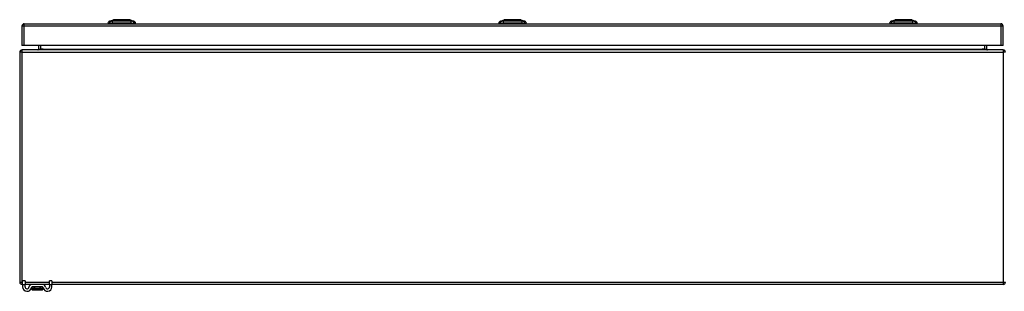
# Model space of a CAD drawing. Header units: inches. Extents: x 19 to 446, y 48 to 207.
# Tile 7 of 23: x 19 to 60, y 194 to 205. Entities that reach past the tile are written whole.
import ezdxf

# ---------------------------------------------------------------- set-up
doc = ezdxf.new("R2010")
doc.units = ezdxf.units.IN
doc.header["$MEASUREMENT"] = 0
doc.layers.add('Visible Edges(ANSI)', color=7, linetype='Continuous', lineweight=25)
doc.layers.add('Visible Tangent Edges(ANSI)', color=7, linetype='Continuous', lineweight=25)

msp = doc.modelspace()

# ---------------------------------------------------------------- linework, layer by layer
at = {"layer": 'Visible Edges(ANSI)'}
for p, q in [((22.356, 205.087), (22.516, 205.15)), ((23.229, 205.15), (23.389, 205.087)), ((39.007, 205.087), (39.167, 205.15)), ((39.881, 205.15), (40.041, 205.087)), ((55.659, 205.087), (55.819, 205.15)), ((56.532, 205.15), (56.692, 205.087)), ((18.622, 204.88), (18.622, 204.045)), ((18.721, 204.979), (60.326, 204.979)), ((22.35, 204.995), (22.282, 204.995)), ((22.35, 204.995), (22.461, 204.995)), ((23.284, 204.995), (22.461, 204.995)), ((23.284, 204.995), (23.395, 204.995)), ((23.463, 204.995), (23.395, 204.995)), ((39.001, 204.995), (38.933, 204.995)), ((39.001, 204.995), (39.112, 204.995)), ((39.936, 204.995), (39.112, 204.995)), ((39.936, 204.995), (40.046, 204.995)), ((40.115, 204.995), (40.046, 204.995)), ((55.653, 204.995), (55.585, 204.995)), ((55.653, 204.995), (55.764, 204.995)), ((56.587, 204.995), (55.764, 204.995)), ((56.587, 204.995), (56.698, 204.995)), ((56.766, 204.995), (56.698, 204.995)), ((60.425, 204.045), (60.425, 204.88)), ((18.721, 204.045), (18.622, 204.045)), ((60.326, 204.045), (18.721, 204.045)), ((19.322, 204.045), (19.322, 203.891)), ((59.726, 203.891), (59.726, 204.045)), ((60.425, 204.045), (60.326, 204.045)), ((18.524, 203.761), (18.524, 193.959)), ((60.425, 203.86), (18.623, 203.86)), ((18.649, 193.86), (18.623, 193.86)), ((18.649, 193.861), (18.649, 194.017)), ((18.754, 194.017), (18.649, 194.017)), ((18.649, 193.861), (18.649, 193.755)), ((18.754, 194.017), (18.754, 193.861)), ((18.754, 193.755), (18.754, 193.861)), ((19.053, 193.86), (18.754, 193.86)), ((19.495, 193.86), (19.053, 193.86)), ((19.794, 193.86), (19.495, 193.86)), ((19.899, 194.017), (19.794, 194.017)), ((19.794, 193.861), (19.794, 194.017)), ((19.794, 193.861), (19.794, 193.755)), ((19.899, 194.017), (19.899, 193.861)), ((19.899, 193.755), (19.899, 193.861)), ((60.425, 193.86), (19.899, 193.86)), ((19.038, 193.747), (19.038, 193.658)), ((19.038, 193.658), (19.038, 193.656)), ((19.495, 193.755), (19.053, 193.755)), ((19.057, 193.637), (19.491, 193.637)), ((19.51, 193.658), (19.51, 193.747)), ((19.51, 193.656), (19.51, 193.658))]:
    msp.add_line(p, q, dxfattribs=at)
at = {"layer": 'Visible Edges(ANSI)', "flags": 128}
for points in [[(23.228, 205.15), (23.227, 205.15), (23.226, 205.15), (23.224, 205.15), (23.221, 205.15), (23.217, 205.15), (23.212, 205.15), (23.207, 205.15), (23.201, 205.15), (23.194, 205.15), (23.186, 205.15), (23.177, 205.15), (23.168, 205.15), (23.158, 205.15), (23.147, 205.15), (23.136, 205.15), (23.124, 205.15), (23.111, 205.15), (23.098, 205.15), (23.084, 205.15), (23.07, 205.15), (23.055, 205.15), (23.04, 205.15), (23.025, 205.15), (23.009, 205.15), (22.992, 205.15), (22.976, 205.15), (22.959, 205.15), (22.942, 205.15), (22.925, 205.15), (22.908, 205.15), (22.89, 205.15), (22.873, 205.15), (22.855, 205.15), (22.838, 205.15), (22.821, 205.15), (22.803, 205.15), (22.786, 205.15), (22.769, 205.15), (22.753, 205.15), (22.737, 205.15), (22.721, 205.15), (22.705, 205.15), (22.69, 205.15), (22.675, 205.15), (22.661, 205.15), (22.647, 205.15), (22.634, 205.15), (22.621, 205.15), (22.609, 205.15), (22.598, 205.15), (22.587, 205.15), (22.577, 205.15), (22.568, 205.15), (22.559, 205.15), (22.551, 205.15), (22.544, 205.15), (22.538, 205.15), (22.533, 205.15), (22.528, 205.15), (22.524, 205.15), (22.521, 205.15), (22.519, 205.15), (22.518, 205.15), (22.517, 205.15)], [(39.879, 205.15), (39.879, 205.15), (39.877, 205.15), (39.875, 205.15), (39.872, 205.15), (39.868, 205.15), (39.864, 205.15), (39.858, 205.15), (39.852, 205.15), (39.845, 205.15), (39.837, 205.15), (39.829, 205.15), (39.819, 205.15), (39.809, 205.15), (39.799, 205.15), (39.787, 205.15), (39.775, 205.15), (39.763, 205.15), (39.75, 205.15), (39.736, 205.15), (39.722, 205.15), (39.707, 205.15), (39.692, 205.15), (39.676, 205.15), (39.66, 205.15), (39.644, 205.15), (39.627, 205.15), (39.611, 205.15), (39.594, 205.15), (39.576, 205.15), (39.559, 205.15), (39.542, 205.15), (39.524, 205.15), (39.507, 205.15), (39.49, 205.15), (39.472, 205.15), (39.455, 205.15), (39.438, 205.15), (39.421, 205.15), (39.404, 205.15), (39.388, 205.15), (39.372, 205.15), (39.357, 205.15), (39.341, 205.15), (39.327, 205.15), (39.312, 205.15), (39.298, 205.15), (39.285, 205.15), (39.273, 205.15), (39.261, 205.15), (39.249, 205.15), (39.239, 205.15), (39.229, 205.15), (39.219, 205.15), (39.211, 205.15), (39.203, 205.15), (39.196, 205.15), (39.19, 205.15), (39.184, 205.15), (39.179, 205.15), (39.176, 205.15), (39.173, 205.15), (39.171, 205.15), (39.169, 205.15), (39.169, 205.15)], [(56.531, 205.15), (56.53, 205.15), (56.529, 205.15), (56.527, 205.15), (56.524, 205.15), (56.52, 205.15), (56.515, 205.15), (56.51, 205.15), (56.504, 205.15), (56.497, 205.15), (56.489, 205.15), (56.48, 205.15), (56.471, 205.15), (56.461, 205.15), (56.45, 205.15), (56.439, 205.15), (56.427, 205.15), (56.414, 205.15), (56.401, 205.15), (56.387, 205.15), (56.373, 205.15), (56.358, 205.15), (56.343, 205.15), (56.328, 205.15), (56.312, 205.15), (56.295, 205.15), (56.279, 205.15), (56.262, 205.15), (56.245, 205.15), (56.228, 205.15), (56.211, 205.15), (56.193, 205.15), (56.176, 205.15), (56.158, 205.15), (56.141, 205.15), (56.124, 205.15), (56.106, 205.15), (56.089, 205.15), (56.072, 205.15), (56.056, 205.15), (56.04, 205.15), (56.024, 205.15), (56.008, 205.15), (55.993, 205.15), (55.978, 205.15), (55.964, 205.15), (55.95, 205.15), (55.937, 205.15), (55.924, 205.15), (55.912, 205.15), (55.901, 205.15), (55.89, 205.15), (55.88, 205.15), (55.871, 205.15), (55.862, 205.15), (55.854, 205.15), (55.847, 205.15), (55.841, 205.15), (55.836, 205.15), (55.831, 205.15), (55.827, 205.15), (55.824, 205.15), (55.822, 205.15), (55.821, 205.15), (55.82, 205.15)]]:
    msp.add_lwpolyline(points, dxfattribs=at)
at = {"layer": 'Visible Edges(ANSI)'}
for centre, radius, start, end in [((22.517, 205.145), 0.00492, 90.2088, 111.2505), ((23.228, 205.145), 0.00492, 68.7495, 89.7912), ((39.169, 205.145), 0.00492, 90.2088, 111.2505), ((39.879, 205.145), 0.00492, 68.7495, 89.7912), ((55.82, 205.145), 0.00492, 90.2088, 111.2505), ((56.531, 205.145), 0.00492, 68.7495, 89.7912), ((18.721, 204.88), 0.099, 90, 180), ((22.399, 204.977), 0.118, 111.2505, 171.3991), ((22.341, 205.003), 0.0394, 191.537, 216.8699), ((23.346, 204.977), 0.118, 8.6009, 68.7495), ((23.404, 205.003), 0.0394, 323.1301, 348.463), ((39.05, 204.977), 0.118, 111.2505, 171.3991), ((38.992, 205.003), 0.0394, 191.537, 216.8699), ((39.998, 204.977), 0.118, 8.6009, 68.7495), ((40.055, 205.003), 0.0394, 323.1301, 348.463), ((55.702, 204.977), 0.118, 111.2505, 171.3991), ((55.644, 205.003), 0.0394, 191.537, 216.8699), ((56.649, 204.977), 0.118, 8.6009, 68.7495), ((56.707, 205.003), 0.0394, 323.1301, 348.463), ((60.326, 204.88), 0.099, 0, 90), ((19.291, 203.891), 0.031, 270, 0), ((59.757, 203.891), 0.031, 180, 270), ((18.623, 203.761), 0.099, 90, 180), ((60.425, 203.761), 0.099, 0, 90), ((18.623, 193.959), 0.099, 180, 270), ((19.053, 193.724), 0.136, 90, 171.8436), ((19.495, 193.724), 0.136, 8.1564, 90), ((60.425, 193.959), 0.099, 270, 0), ((18.836, 193.755), 0.187, 180, 351.8436), ((18.836, 193.755), 0.0825, 180, 351.8436), ((19.053, 193.724), 0.031, 90, 171.8436), ((19.046, 193.747), 0.00787, 141.8711, 180), ((19.057, 193.656), 0.0197, 180, 270), ((19.491, 193.656), 0.0197, 270, 0), ((19.495, 193.724), 0.031, 8.1564, 90), ((19.502, 193.747), 0.00787, 0, 38.1289), ((19.711, 193.755), 0.188, 188.1564, 0), ((19.711, 193.755), 0.0825, 188.1564, 0)]:
    msp.add_arc(centre, radius, start, end, dxfattribs=at)
at = {"layer": 'Visible Tangent Edges(ANSI)'}
for p, q in [((22.872, 205.15), (22.872, 205.15)), ((22.872, 205.087), (22.872, 205.15)), ((39.524, 205.15), (39.524, 205.15)), ((39.524, 205.087), (39.524, 205.15)), ((56.175, 205.15), (56.175, 205.15)), ((56.175, 205.087), (56.175, 205.15)), ((18.721, 204.88), (18.622, 204.88)), ((18.721, 204.88), (18.721, 204.979)), ((18.721, 204.045), (18.721, 204.88)), ((60.326, 204.88), (18.721, 204.88)), ((60.326, 204.979), (60.326, 204.88)), ((60.425, 204.88), (60.326, 204.88)), ((60.326, 204.88), (60.326, 204.045)), ((19.322, 203.891), (19.421, 203.891)), ((19.421, 203.891), (19.421, 204.045)), ((19.421, 203.891), (19.421, 203.86)), ((19.522, 203.891), (19.421, 203.891)), ((19.522, 203.891), (59.526, 203.891)), ((59.627, 203.891), (59.526, 203.891)), ((59.627, 204.045), (59.627, 203.891)), ((59.627, 203.891), (59.627, 203.86)), ((59.627, 203.891), (59.726, 203.891)), ((18.623, 203.761), (18.524, 203.761)), ((18.623, 203.761), (18.623, 203.86)), ((18.623, 193.959), (18.623, 203.761)), ((18.623, 203.761), (60.425, 203.761)), ((60.425, 203.86), (60.425, 203.761)), ((60.425, 203.761), (60.425, 193.959)), ((60.524, 203.761), (60.425, 203.761)), ((18.524, 193.959), (18.623, 193.959)), ((18.623, 193.86), (18.623, 193.959)), ((18.623, 193.959), (18.649, 193.959)), ((18.649, 193.861), (18.754, 193.861)), ((18.754, 193.959), (19.794, 193.959)), ((19.794, 193.861), (19.899, 193.861)), ((19.899, 193.959), (60.425, 193.959)), ((60.425, 193.959), (60.524, 193.959)), ((60.425, 193.959), (60.425, 193.86)), ((19.169, 193.747), (19.038, 193.747)), ((19.379, 193.747), (19.169, 193.747)), ((19.169, 193.684), (19.169, 193.747)), ((19.169, 193.684), (19.379, 193.684)), ((19.377, 193.67), (19.171, 193.67)), ((19.51, 193.747), (19.379, 193.747)), ((19.379, 193.747), (19.379, 193.684))]:
    msp.add_line(p, q, dxfattribs=at)
at = {"layer": 'Visible Tangent Edges(ANSI)', "flags": 128}
for points in [[(22.516, 205.15), (22.516, 205.15), (22.516, 205.15), (22.517, 205.15), (22.518, 205.15), (22.519, 205.15), (22.521, 205.15), (22.523, 205.15), (22.525, 205.15), (22.528, 205.15), (22.53, 205.15), (22.534, 205.15), (22.537, 205.15), (22.541, 205.15), (22.544, 205.15), (22.549, 205.15), (22.553, 205.15), (22.558, 205.15), (22.563, 205.15), (22.568, 205.15), (22.574, 205.15), (22.579, 205.15), (22.585, 205.15), (22.591, 205.15), (22.598, 205.15)], [(22.598, 205.15), (22.6, 205.15), (22.601, 205.15), (22.603, 205.15), (22.605, 205.15), (22.607, 205.15), (22.609, 205.15), (22.611, 205.15), (22.613, 205.15), (22.614, 205.15), (22.616, 205.15), (22.618, 205.15), (22.62, 205.15), (22.622, 205.15), (22.624, 205.15), (22.626, 205.15), (22.628, 205.15), (22.63, 205.15), (22.632, 205.15), (22.634, 205.15), (22.636, 205.15), (22.639, 205.15), (22.641, 205.15), (22.643, 205.15), (22.645, 205.15)], [(22.645, 205.15), (22.653, 205.15), (22.661, 205.15), (22.67, 205.15), (22.678, 205.15), (22.687, 205.15), (22.696, 205.15), (22.705, 205.15), (22.714, 205.15), (22.723, 205.15), (22.732, 205.15), (22.742, 205.15), (22.751, 205.15), (22.761, 205.15), (22.771, 205.15), (22.781, 205.15), (22.791, 205.15), (22.801, 205.15), (22.811, 205.15), (22.821, 205.15), (22.831, 205.15), (22.842, 205.15), (22.852, 205.15), (22.862, 205.15), (22.872, 205.15)], [(22.872, 205.15), (22.883, 205.15), (22.893, 205.15), (22.903, 205.15), (22.914, 205.15), (22.924, 205.15), (22.934, 205.15), (22.944, 205.15), (22.954, 205.15), (22.964, 205.15), (22.974, 205.15), (22.984, 205.15), (22.994, 205.15), (23.003, 205.15), (23.013, 205.15), (23.022, 205.15), (23.031, 205.15), (23.04, 205.15), (23.049, 205.15), (23.058, 205.15), (23.067, 205.15), (23.076, 205.15), (23.084, 205.15), (23.092, 205.15), (23.1, 205.15)], [(23.1, 205.15), (23.102, 205.15), (23.104, 205.15), (23.106, 205.15), (23.108, 205.15), (23.111, 205.15), (23.113, 205.15), (23.115, 205.15), (23.117, 205.15), (23.119, 205.15), (23.121, 205.15), (23.123, 205.15), (23.125, 205.15), (23.127, 205.15), (23.129, 205.15), (23.13, 205.15), (23.132, 205.15), (23.134, 205.15), (23.136, 205.15), (23.138, 205.15), (23.14, 205.15), (23.142, 205.15), (23.144, 205.15), (23.145, 205.15), (23.147, 205.15)], [(23.147, 205.15), (23.154, 205.15), (23.16, 205.15), (23.166, 205.15), (23.171, 205.15), (23.177, 205.15), (23.182, 205.15), (23.187, 205.15), (23.192, 205.15), (23.196, 205.15), (23.201, 205.15), (23.204, 205.15), (23.208, 205.15), (23.211, 205.15), (23.215, 205.15), (23.217, 205.15), (23.22, 205.15), (23.222, 205.15), (23.224, 205.15), (23.226, 205.15), (23.227, 205.15), (23.228, 205.15), (23.229, 205.15), (23.229, 205.15), (23.229, 205.15)], [(39.167, 205.15), (39.167, 205.15), (39.168, 205.15), (39.168, 205.15), (39.169, 205.15), (39.171, 205.15), (39.172, 205.15), (39.174, 205.15), (39.177, 205.15), (39.179, 205.15), (39.182, 205.15), (39.185, 205.15), (39.188, 205.15), (39.192, 205.15), (39.196, 205.15), (39.2, 205.15), (39.205, 205.15), (39.209, 205.15), (39.214, 205.15), (39.22, 205.15), (39.225, 205.15), (39.231, 205.15), (39.237, 205.15), (39.243, 205.15), (39.249, 205.15)], [(39.249, 205.15), (39.251, 205.15), (39.253, 205.15), (39.255, 205.15), (39.257, 205.15), (39.258, 205.15), (39.26, 205.15), (39.262, 205.15), (39.264, 205.15), (39.266, 205.15), (39.268, 205.15), (39.27, 205.15), (39.272, 205.15), (39.274, 205.15), (39.276, 205.15), (39.278, 205.15), (39.28, 205.15), (39.282, 205.15), (39.284, 205.15), (39.286, 205.15), (39.288, 205.15), (39.29, 205.15), (39.292, 205.15), (39.294, 205.15), (39.296, 205.15)], [(39.296, 205.15), (39.304, 205.15), (39.313, 205.15), (39.321, 205.15), (39.33, 205.15), (39.338, 205.15), (39.347, 205.15), (39.356, 205.15), (39.365, 205.15), (39.375, 205.15), (39.384, 205.15), (39.393, 205.15), (39.403, 205.15), (39.413, 205.15), (39.423, 205.15), (39.432, 205.15), (39.442, 205.15), (39.452, 205.15), (39.463, 205.15), (39.473, 205.15), (39.483, 205.15), (39.493, 205.15), (39.503, 205.15), (39.514, 205.15), (39.524, 205.15)], [(39.524, 205.15), (39.534, 205.15), (39.545, 205.15), (39.555, 205.15), (39.565, 205.15), (39.575, 205.15), (39.585, 205.15), (39.596, 205.15), (39.606, 205.15), (39.616, 205.15), (39.626, 205.15), (39.635, 205.15), (39.645, 205.15), (39.655, 205.15), (39.664, 205.15), (39.674, 205.15), (39.683, 205.15), (39.692, 205.15), (39.701, 205.15), (39.71, 205.15), (39.719, 205.15), (39.727, 205.15), (39.735, 205.15), (39.744, 205.15), (39.752, 205.15)], [(39.752, 205.15), (39.754, 205.15), (39.756, 205.15), (39.758, 205.15), (39.76, 205.15), (39.762, 205.15), (39.764, 205.15), (39.766, 205.15), (39.768, 205.15), (39.77, 205.15), (39.772, 205.15), (39.774, 205.15), (39.776, 205.15), (39.778, 205.15), (39.78, 205.15), (39.782, 205.15), (39.784, 205.15), (39.786, 205.15), (39.788, 205.15), (39.79, 205.15), (39.791, 205.15), (39.793, 205.15), (39.795, 205.15), (39.797, 205.15), (39.799, 205.15)], [(39.799, 205.15), (39.805, 205.15), (39.811, 205.15), (39.817, 205.15), (39.823, 205.15), (39.828, 205.15), (39.834, 205.15), (39.839, 205.15), (39.843, 205.15), (39.848, 205.15), (39.852, 205.15), (39.856, 205.15), (39.86, 205.15), (39.863, 205.15), (39.866, 205.15), (39.869, 205.15), (39.871, 205.15), (39.874, 205.15), (39.875, 205.15), (39.877, 205.15), (39.878, 205.15), (39.879, 205.15), (39.88, 205.15), (39.881, 205.15), (39.881, 205.15)], [(55.819, 205.15), (55.819, 205.15), (55.819, 205.15), (55.82, 205.15), (55.821, 205.15), (55.822, 205.15), (55.824, 205.15), (55.826, 205.15), (55.828, 205.15), (55.831, 205.15), (55.833, 205.15), (55.837, 205.15), (55.84, 205.15), (55.844, 205.15), (55.847, 205.15), (55.852, 205.15), (55.856, 205.15), (55.861, 205.15), (55.866, 205.15), (55.871, 205.15), (55.877, 205.15), (55.882, 205.15), (55.888, 205.15), (55.894, 205.15), (55.901, 205.15)], [(55.901, 205.15), (55.903, 205.15), (55.904, 205.15), (55.906, 205.15), (55.908, 205.15), (55.91, 205.15), (55.912, 205.15), (55.914, 205.15), (55.916, 205.15), (55.917, 205.15), (55.919, 205.15), (55.921, 205.15), (55.923, 205.15), (55.925, 205.15), (55.927, 205.15), (55.929, 205.15), (55.931, 205.15), (55.933, 205.15), (55.935, 205.15), (55.937, 205.15), (55.939, 205.15), (55.942, 205.15), (55.944, 205.15), (55.946, 205.15), (55.948, 205.15)], [(55.948, 205.15), (55.956, 205.15), (55.964, 205.15), (55.973, 205.15), (55.981, 205.15), (55.99, 205.15), (55.999, 205.15), (56.008, 205.15), (56.017, 205.15), (56.026, 205.15), (56.035, 205.15), (56.045, 205.15), (56.054, 205.15), (56.064, 205.15), (56.074, 205.15), (56.084, 205.15), (56.094, 205.15), (56.104, 205.15), (56.114, 205.15), (56.124, 205.15), (56.134, 205.15), (56.145, 205.15), (56.155, 205.15), (56.165, 205.15), (56.175, 205.15)], [(56.175, 205.15), (56.186, 205.15), (56.196, 205.15), (56.206, 205.15), (56.217, 205.15), (56.227, 205.15), (56.237, 205.15), (56.247, 205.15), (56.257, 205.15), (56.267, 205.15), (56.277, 205.15), (56.287, 205.15), (56.297, 205.15), (56.306, 205.15), (56.316, 205.15), (56.325, 205.15), (56.334, 205.15), (56.343, 205.15), (56.352, 205.15), (56.361, 205.15), (56.37, 205.15), (56.379, 205.15), (56.387, 205.15), (56.395, 205.15), (56.403, 205.15)], [(56.403, 205.15), (56.405, 205.15), (56.407, 205.15), (56.409, 205.15), (56.411, 205.15), (56.414, 205.15), (56.416, 205.15), (56.418, 205.15), (56.42, 205.15), (56.422, 205.15), (56.424, 205.15), (56.426, 205.15), (56.428, 205.15), (56.43, 205.15), (56.432, 205.15), (56.433, 205.15), (56.435, 205.15), (56.437, 205.15), (56.439, 205.15), (56.441, 205.15), (56.443, 205.15), (56.445, 205.15), (56.447, 205.15), (56.448, 205.15), (56.45, 205.15)], [(56.45, 205.15), (56.457, 205.15), (56.463, 205.15), (56.469, 205.15), (56.474, 205.15), (56.48, 205.15), (56.485, 205.15), (56.49, 205.15), (56.495, 205.15), (56.499, 205.15), (56.504, 205.15), (56.507, 205.15), (56.511, 205.15), (56.514, 205.15), (56.518, 205.15), (56.52, 205.15), (56.523, 205.15), (56.525, 205.15), (56.527, 205.15), (56.529, 205.15), (56.53, 205.15), (56.531, 205.15), (56.532, 205.15), (56.532, 205.15), (56.532, 205.15)], [(22.433, 205.089), (22.424, 205.089), (22.419, 205.089), (22.413, 205.089), (22.408, 205.089), (22.403, 205.089), (22.399, 205.089), (22.394, 205.088), (22.39, 205.088), (22.386, 205.088), (22.382, 205.088), (22.379, 205.088), (22.375, 205.088), (22.372, 205.088), (22.369, 205.088), (22.367, 205.088), (22.365, 205.088), (22.363, 205.088), (22.361, 205.088), (22.359, 205.088), (22.358, 205.087), (22.357, 205.087), (22.356, 205.087), (22.356, 205.087), (22.356, 205.087)], [(22.484, 205.089), (22.481, 205.089), (22.478, 205.089), (22.476, 205.089), (22.473, 205.089), (22.47, 205.089), (22.468, 205.089), (22.465, 205.089), (22.463, 205.089), (22.461, 205.089), (22.458, 205.089), (22.456, 205.089), (22.454, 205.089), (22.452, 205.089), (22.45, 205.089), (22.448, 205.089), (22.446, 205.089), (22.444, 205.089), (22.442, 205.089), (22.44, 205.089), (22.438, 205.089), (22.437, 205.089), (22.435, 205.089), (22.434, 205.089), (22.433, 205.089)], [(22.872, 205.087), (22.856, 205.087), (22.839, 205.087), (22.823, 205.087), (22.806, 205.087), (22.79, 205.088), (22.774, 205.088), (22.757, 205.088), (22.741, 205.088), (22.724, 205.088), (22.708, 205.088), (22.692, 205.088), (22.676, 205.088), (22.66, 205.088), (22.644, 205.088), (22.627, 205.088), (22.612, 205.088), (22.596, 205.088), (22.58, 205.089), (22.564, 205.089), (22.549, 205.089), (22.533, 205.089), (22.517, 205.089), (22.502, 205.089), (22.484, 205.089)], [(23.261, 205.089), (23.243, 205.089), (23.228, 205.089), (23.212, 205.089), (23.196, 205.089), (23.181, 205.089), (23.165, 205.089), (23.149, 205.088), (23.133, 205.088), (23.117, 205.088), (23.101, 205.088), (23.085, 205.088), (23.069, 205.088), (23.053, 205.088), (23.037, 205.088), (23.02, 205.088), (23.004, 205.088), (22.988, 205.088), (22.971, 205.088), (22.955, 205.088), (22.938, 205.087), (22.922, 205.087), (22.906, 205.087), (22.889, 205.087), (22.872, 205.087)], [(23.291, 205.089), (23.29, 205.089), (23.289, 205.089), (23.288, 205.089), (23.287, 205.089), (23.286, 205.089), (23.284, 205.089), (23.283, 205.089), (23.282, 205.089), (23.281, 205.089), (23.28, 205.089), (23.278, 205.089), (23.277, 205.089), (23.276, 205.089), (23.275, 205.089), (23.273, 205.089), (23.272, 205.089), (23.271, 205.089), (23.269, 205.089), (23.268, 205.089), (23.267, 205.089), (23.265, 205.089), (23.264, 205.089), (23.262, 205.089), (23.261, 205.089)], [(23.312, 205.089), (23.312, 205.089), (23.311, 205.089), (23.31, 205.089), (23.31, 205.089), (23.309, 205.089), (23.308, 205.089), (23.307, 205.089), (23.307, 205.089), (23.306, 205.089), (23.305, 205.089), (23.304, 205.089), (23.303, 205.089), (23.302, 205.089), (23.301, 205.089), (23.3, 205.089), (23.299, 205.089), (23.298, 205.089), (23.297, 205.089), (23.296, 205.089), (23.295, 205.089), (23.294, 205.089), (23.293, 205.089), (23.292, 205.089), (23.291, 205.089)], [(23.389, 205.087), (23.389, 205.087), (23.389, 205.087), (23.388, 205.087), (23.387, 205.087), (23.386, 205.088), (23.384, 205.088), (23.382, 205.088), (23.38, 205.088), (23.378, 205.088), (23.376, 205.088), (23.373, 205.088), (23.37, 205.088), (23.366, 205.088), (23.363, 205.088), (23.359, 205.088), (23.355, 205.088), (23.351, 205.088), (23.346, 205.089), (23.342, 205.089), (23.337, 205.089), (23.332, 205.089), (23.326, 205.089), (23.321, 205.089), (23.312, 205.089)], [(39.084, 205.089), (39.076, 205.089), (39.07, 205.089), (39.065, 205.089), (39.06, 205.089), (39.055, 205.089), (39.05, 205.089), (39.046, 205.088), (39.041, 205.088), (39.037, 205.088), (39.034, 205.088), (39.03, 205.088), (39.027, 205.088), (39.024, 205.088), (39.021, 205.088), (39.018, 205.088), (39.016, 205.088), (39.014, 205.088), (39.012, 205.088), (39.011, 205.088), (39.01, 205.087), (39.009, 205.087), (39.008, 205.087), (39.008, 205.087), (39.007, 205.087)], [(39.135, 205.089), (39.133, 205.089), (39.13, 205.089), (39.127, 205.089), (39.125, 205.089), (39.122, 205.089), (39.119, 205.089), (39.117, 205.089), (39.114, 205.089), (39.112, 205.089), (39.11, 205.089), (39.107, 205.089), (39.105, 205.089), (39.103, 205.089), (39.101, 205.089), (39.099, 205.089), (39.097, 205.089), (39.095, 205.089), (39.093, 205.089), (39.092, 205.089), (39.09, 205.089), (39.088, 205.089), (39.087, 205.089), (39.085, 205.089), (39.084, 205.089)], [(39.524, 205.087), (39.507, 205.087), (39.491, 205.087), (39.474, 205.087), (39.458, 205.087), (39.441, 205.088), (39.425, 205.088), (39.409, 205.088), (39.392, 205.088), (39.376, 205.088), (39.36, 205.088), (39.343, 205.088), (39.327, 205.088), (39.311, 205.088), (39.295, 205.088), (39.279, 205.088), (39.263, 205.088), (39.247, 205.088), (39.231, 205.089), (39.216, 205.089), (39.2, 205.089), (39.184, 205.089), (39.169, 205.089), (39.154, 205.089), (39.135, 205.089)], [(39.913, 205.089), (39.894, 205.089), (39.879, 205.089), (39.864, 205.089), (39.848, 205.089), (39.832, 205.089), (39.817, 205.089), (39.801, 205.088), (39.785, 205.088), (39.769, 205.088), (39.753, 205.088), (39.737, 205.088), (39.721, 205.088), (39.704, 205.088), (39.688, 205.088), (39.672, 205.088), (39.656, 205.088), (39.639, 205.088), (39.623, 205.088), (39.606, 205.088), (39.59, 205.087), (39.573, 205.087), (39.557, 205.087), (39.54, 205.087), (39.524, 205.087)], [(39.943, 205.089), (39.942, 205.089), (39.941, 205.089), (39.939, 205.089), (39.938, 205.089), (39.937, 205.089), (39.936, 205.089), (39.935, 205.089), (39.934, 205.089), (39.932, 205.089), (39.931, 205.089), (39.93, 205.089), (39.929, 205.089), (39.927, 205.089), (39.926, 205.089), (39.925, 205.089), (39.923, 205.089), (39.922, 205.089), (39.921, 205.089), (39.919, 205.089), (39.918, 205.089), (39.917, 205.089), (39.915, 205.089), (39.914, 205.089), (39.913, 205.089)], [(39.964, 205.089), (39.963, 205.089), (39.963, 205.089), (39.962, 205.089), (39.961, 205.089), (39.96, 205.089), (39.96, 205.089), (39.959, 205.089), (39.958, 205.089), (39.957, 205.089), (39.956, 205.089), (39.956, 205.089), (39.955, 205.089), (39.954, 205.089), (39.953, 205.089), (39.952, 205.089), (39.951, 205.089), (39.95, 205.089), (39.949, 205.089), (39.948, 205.089), (39.947, 205.089), (39.946, 205.089), (39.945, 205.089), (39.944, 205.089), (39.943, 205.089)], [(40.041, 205.087), (40.04, 205.087), (40.04, 205.087), (40.039, 205.087), (40.038, 205.087), (40.037, 205.088), (40.036, 205.088), (40.034, 205.088), (40.032, 205.088), (40.03, 205.088), (40.027, 205.088), (40.024, 205.088), (40.021, 205.088), (40.018, 205.088), (40.014, 205.088), (40.011, 205.088), (40.007, 205.088), (40.002, 205.088), (39.998, 205.089), (39.993, 205.089), (39.988, 205.089), (39.983, 205.089), (39.978, 205.089), (39.972, 205.089), (39.964, 205.089)], [(55.736, 205.089), (55.727, 205.089), (55.722, 205.089), (55.716, 205.089), (55.711, 205.089), (55.706, 205.089), (55.702, 205.089), (55.697, 205.088), (55.693, 205.088), (55.689, 205.088), (55.685, 205.088), (55.682, 205.088), (55.678, 205.088), (55.675, 205.088), (55.672, 205.088), (55.67, 205.088), (55.668, 205.088), (55.666, 205.088), (55.664, 205.088), (55.662, 205.088), (55.661, 205.087), (55.66, 205.087), (55.659, 205.087), (55.659, 205.087), (55.659, 205.087)], [(55.787, 205.089), (55.784, 205.089), (55.781, 205.089), (55.779, 205.089), (55.776, 205.089), (55.773, 205.089), (55.771, 205.089), (55.768, 205.089), (55.766, 205.089), (55.764, 205.089), (55.761, 205.089), (55.759, 205.089), (55.757, 205.089), (55.755, 205.089), (55.753, 205.089), (55.751, 205.089), (55.749, 205.089), (55.747, 205.089), (55.745, 205.089), (55.743, 205.089), (55.741, 205.089), (55.74, 205.089), (55.738, 205.089), (55.737, 205.089), (55.736, 205.089)], [(56.175, 205.087), (56.159, 205.087), (56.142, 205.087), (56.126, 205.087), (56.109, 205.087), (56.093, 205.088), (56.077, 205.088), (56.06, 205.088), (56.044, 205.088), (56.027, 205.088), (56.011, 205.088), (55.995, 205.088), (55.979, 205.088), (55.963, 205.088), (55.947, 205.088), (55.93, 205.088), (55.915, 205.088), (55.899, 205.088), (55.883, 205.089), (55.867, 205.089), (55.852, 205.089), (55.836, 205.089), (55.82, 205.089), (55.805, 205.089), (55.787, 205.089)], [(56.564, 205.089), (56.546, 205.089), (56.531, 205.089), (56.515, 205.089), (56.499, 205.089), (56.484, 205.089), (56.468, 205.089), (56.452, 205.088), (56.436, 205.088), (56.42, 205.088), (56.404, 205.088), (56.388, 205.088), (56.372, 205.088), (56.356, 205.088), (56.34, 205.088), (56.323, 205.088), (56.307, 205.088), (56.291, 205.088), (56.274, 205.088), (56.258, 205.088), (56.241, 205.087), (56.225, 205.087), (56.209, 205.087), (56.192, 205.087), (56.175, 205.087)], [(56.594, 205.089), (56.593, 205.089), (56.592, 205.089), (56.591, 205.089), (56.59, 205.089), (56.589, 205.089), (56.587, 205.089), (56.586, 205.089), (56.585, 205.089), (56.584, 205.089), (56.583, 205.089), (56.581, 205.089), (56.58, 205.089), (56.579, 205.089), (56.578, 205.089), (56.576, 205.089), (56.575, 205.089), (56.574, 205.089), (56.572, 205.089), (56.571, 205.089), (56.57, 205.089), (56.568, 205.089), (56.567, 205.089), (56.565, 205.089), (56.564, 205.089)], [(56.615, 205.089), (56.615, 205.089), (56.614, 205.089), (56.613, 205.089), (56.613, 205.089), (56.612, 205.089), (56.611, 205.089), (56.61, 205.089), (56.61, 205.089), (56.609, 205.089), (56.608, 205.089), (56.607, 205.089), (56.606, 205.089), (56.605, 205.089), (56.604, 205.089), (56.603, 205.089), (56.602, 205.089), (56.601, 205.089), (56.6, 205.089), (56.599, 205.089), (56.598, 205.089), (56.597, 205.089), (56.596, 205.089), (56.595, 205.089), (56.594, 205.089)], [(56.692, 205.087), (56.692, 205.087), (56.692, 205.087), (56.691, 205.087), (56.69, 205.087), (56.689, 205.088), (56.687, 205.088), (56.685, 205.088), (56.683, 205.088), (56.681, 205.088), (56.679, 205.088), (56.676, 205.088), (56.673, 205.088), (56.669, 205.088), (56.666, 205.088), (56.662, 205.088), (56.658, 205.088), (56.654, 205.088), (56.649, 205.089), (56.645, 205.089), (56.64, 205.089), (56.635, 205.089), (56.629, 205.089), (56.624, 205.089), (56.615, 205.089)], [(19.169, 193.684), (19.16, 193.684), (19.15, 193.683), (19.141, 193.683), (19.132, 193.682), (19.124, 193.682), (19.116, 193.681), (19.108, 193.68), (19.1, 193.678), (19.093, 193.677), (19.086, 193.676), (19.08, 193.674), (19.074, 193.673), (19.068, 193.671), (19.063, 193.67), (19.058, 193.668), (19.054, 193.667), (19.05, 193.665), (19.047, 193.664), (19.044, 193.663), (19.042, 193.661), (19.04, 193.66), (19.039, 193.659), (19.038, 193.658), (19.038, 193.658)], [(19.055, 193.638), (19.054, 193.639), (19.054, 193.64), (19.055, 193.641), (19.056, 193.643), (19.058, 193.644), (19.06, 193.646), (19.062, 193.648), (19.066, 193.649), (19.069, 193.651), (19.073, 193.653), (19.078, 193.655), (19.083, 193.657), (19.088, 193.658), (19.094, 193.66), (19.1, 193.662), (19.107, 193.663), (19.114, 193.665), (19.121, 193.666), (19.129, 193.667), (19.137, 193.668), (19.145, 193.669), (19.153, 193.669), (19.162, 193.67), (19.171, 193.67)], [(19.057, 193.637), (19.057, 193.637), (19.057, 193.637), (19.057, 193.637), (19.057, 193.637), (19.057, 193.637), (19.057, 193.637), (19.057, 193.637), (19.057, 193.637), (19.056, 193.637), (19.056, 193.637), (19.056, 193.637), (19.056, 193.637), (19.056, 193.637), (19.056, 193.637), (19.056, 193.637), (19.056, 193.637), (19.056, 193.637), (19.055, 193.637), (19.055, 193.637), (19.055, 193.638), (19.055, 193.638), (19.055, 193.638), (19.055, 193.638), (19.055, 193.638)], [(19.377, 193.67), (19.386, 193.67), (19.395, 193.669), (19.403, 193.669), (19.411, 193.668), (19.419, 193.667), (19.427, 193.666), (19.434, 193.665), (19.441, 193.663), (19.448, 193.662), (19.454, 193.66), (19.46, 193.658), (19.465, 193.657), (19.47, 193.655), (19.475, 193.653), (19.479, 193.651), (19.482, 193.649), (19.486, 193.648), (19.488, 193.646), (19.49, 193.644), (19.492, 193.643), (19.493, 193.641), (19.494, 193.64), (19.494, 193.639), (19.493, 193.638)], [(19.51, 193.658), (19.51, 193.658), (19.509, 193.659), (19.508, 193.66), (19.506, 193.661), (19.504, 193.663), (19.501, 193.664), (19.498, 193.665), (19.494, 193.667), (19.49, 193.668), (19.485, 193.67), (19.48, 193.671), (19.474, 193.673), (19.468, 193.674), (19.462, 193.676), (19.455, 193.677), (19.448, 193.678), (19.44, 193.68), (19.432, 193.681), (19.424, 193.682), (19.416, 193.682), (19.407, 193.683), (19.398, 193.683), (19.388, 193.684), (19.379, 193.684)], [(19.493, 193.638), (19.493, 193.638), (19.493, 193.638), (19.493, 193.638), (19.493, 193.638), (19.493, 193.637), (19.493, 193.637), (19.492, 193.637), (19.492, 193.637), (19.492, 193.637), (19.492, 193.637), (19.492, 193.637), (19.492, 193.637), (19.492, 193.637), (19.492, 193.637), (19.491, 193.637), (19.491, 193.637), (19.491, 193.637), (19.491, 193.637), (19.491, 193.637), (19.491, 193.637), (19.491, 193.637), (19.491, 193.637), (19.491, 193.637), (19.491, 193.637)]]:
    msp.add_lwpolyline(points, dxfattribs=at)
at = {"layer": 'Visible Tangent Edges(ANSI)'}
for centre, major_axis, ratio, start_param, end_param in [((22.46, 204.975), (0.016, 0.117), 0.948273, 0.391156, 1.528426), ((22.498, 204.975), (-0.005, 0.118), 0.314585, 0.249322, 1.386592), ((23.247, 204.975), (0.005, 0.118), 0.314585, 4.896593, 6.033863), ((23.285, 204.975), (-0.016, 0.117), 0.948273, 4.754759, 5.892029), ((39.112, 204.975), (0.016, 0.117), 0.948273, 0.391156, 1.528426), ((39.15, 204.975), (-0.005, 0.118), 0.314585, 0.249322, 1.386592), ((39.898, 204.975), (0.005, 0.118), 0.314585, 4.896593, 6.033863), ((39.936, 204.975), (-0.016, 0.117), 0.948273, 4.754759, 5.892029), ((55.763, 204.975), (0.016, 0.117), 0.948273, 0.391156, 1.528426), ((55.801, 204.975), (-0.005, 0.118), 0.314585, 0.249322, 1.386592), ((56.55, 204.975), (0.005, 0.118), 0.314585, 4.896593, 6.033863), ((56.588, 204.975), (-0.016, 0.117), 0.948273, 4.754759, 5.892029), ((19.057, 193.658), (-0.0197, 0), 0.9973, 0, 1.428968), ((19.172, 193.747), (0, 0.00787), 0.333333, 0, 1.570796), ((19.176, 193.684), (0, -0.0197), 0.333333, 4.712389, 5.50431), ((19.376, 193.747), (0, 0.00787), 0.333333, 4.712389, 6.283185), ((19.372, 193.684), (0, -0.0197), 0.333333, 0.778875, 1.570796), ((19.491, 193.658), (0.0197, 0), 0.9973, 4.854218, 6.283185)]:
    msp.add_ellipse(centre, major_axis=major_axis, ratio=ratio, start_param=start_param, end_param=end_param, dxfattribs=at)

doc.saveas('drawing.dxf')
